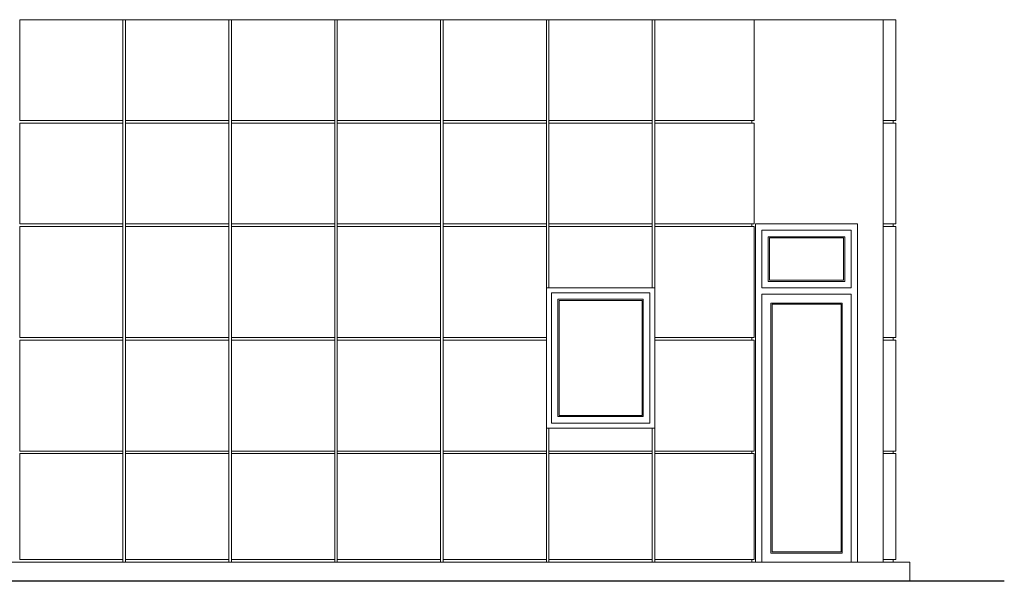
# Model space of a CAD drawing. Header units: millimetres. Extents: x -40905 to 78147, y -92581 to -42687.
# Tile 38 of 38: x 70426 to 78147, y -67632 to -63232. Entities that reach past the tile are written whole.
import ezdxf

# ---------------------------------------------------------------- set-up
doc = ezdxf.new("R2010")
doc.units = ezdxf.units.MM

msp = doc.modelspace()

# ---------------------------------------------------------------- linework, layer by layer
at = {"color": 0, "linetype": 'Continuous', "lineweight": 0, "extrusion": (0, 1, 0)}
for p, q in [((71236.2, -63232.4), (70426.2, -63232.4)), ((70426.2, -63232.4), (70426.2, -64022.4)), ((71236.2, -63232.4), (71256.2, -63232.4)), ((71236.2, -64022.4), (71236.2, -63232.4)), ((72066.2, -63232.4), (71256.2, -63232.4)), ((71256.2, -63232.4), (71256.2, -64022.4)), ((72066.2, -63232.4), (72086.2, -63232.4)), ((72066.2, -64022.4), (72066.2, -63232.4)), ((72896.2, -63232.4), (72086.2, -63232.4)), ((72086.2, -63232.4), (72086.2, -64022.4)), ((72896.2, -63232.4), (72916.2, -63232.4)), ((72896.2, -64022.4), (72896.2, -63232.4)), ((73726.2, -63232.4), (72916.2, -63232.4)), ((72916.2, -63232.4), (72916.2, -64022.4)), ((73726.2, -63232.4), (73746.2, -63232.4)), ((73726.2, -64022.4), (73726.2, -63232.4)), ((74556.2, -63232.4), (73746.2, -63232.4)), ((73746.2, -63232.4), (73746.2, -64022.4)), ((74556.2, -63232.4), (74576.2, -63232.4)), ((74556.2, -64022.4), (74556.2, -63232.4)), ((75386.2, -63232.4), (74576.2, -63232.4)), ((74576.2, -63232.4), (74576.2, -64022.4)), ((75386.2, -63232.4), (75406.2, -63232.4)), ((75386.2, -64022.4), (75386.2, -63232.4)), ((76186.2, -63232.4), (75406.2, -63232.4)), ((75406.2, -63232.4), (75406.2, -64022.4)), ((76186.2, -63232.4), (77196.2, -63232.4)), ((76186.2, -64022.4), (76186.2, -63232.4)), ((77196.2, -63232.4), (77296.2, -63232.4)), ((77196.2, -67482.4), (77196.2, -63232.4)), ((77296.2, -63232.4), (77296.2, -64022.4)), ((70426.2, -64022.4), (71236.2, -64022.4)), ((70426.2, -64042.4), (70426.2, -64832.4)), ((71236.2, -64042.4), (70426.2, -64042.4)), ((71236.2, -64042.4), (71236.2, -64022.4)), ((71236.2, -64832.4), (71236.2, -64042.4)), ((71256.2, -64022.4), (71256.2, -64042.4)), ((71256.2, -64022.4), (72066.2, -64022.4)), ((71256.2, -64042.4), (71256.2, -64832.4)), ((72066.2, -64042.4), (71256.2, -64042.4)), ((72066.2, -64042.4), (72066.2, -64022.4)), ((72066.2, -64832.4), (72066.2, -64042.4)), ((72086.2, -64022.4), (72086.2, -64042.4)), ((72086.2, -64022.4), (72896.2, -64022.4)), ((72086.2, -64042.4), (72086.2, -64832.4)), ((72896.2, -64042.4), (72086.2, -64042.4)), ((72896.2, -64042.4), (72896.2, -64022.4)), ((72896.2, -64832.4), (72896.2, -64042.4)), ((72916.2, -64022.4), (72916.2, -64042.4)), ((72916.2, -64022.4), (73726.2, -64022.4)), ((72916.2, -64042.4), (72916.2, -64832.4)), ((73726.2, -64042.4), (72916.2, -64042.4)), ((73726.2, -64042.4), (73726.2, -64022.4)), ((73726.2, -64832.4), (73726.2, -64042.4)), ((73746.2, -64022.4), (73746.2, -64042.4)), ((73746.2, -64022.4), (74556.2, -64022.4)), ((73746.2, -64042.4), (73746.2, -64832.4)), ((74556.2, -64042.4), (73746.2, -64042.4)), ((74556.2, -64042.4), (74556.2, -64022.4)), ((74556.2, -64832.4), (74556.2, -64042.4)), ((74576.2, -64022.4), (74576.2, -64042.4)), ((74576.2, -64022.4), (75386.2, -64022.4)), ((74576.2, -64042.4), (74576.2, -64832.4)), ((75386.2, -64042.4), (74576.2, -64042.4)), ((75386.2, -64042.4), (75386.2, -64022.4)), ((75386.2, -64832.4), (75386.2, -64042.4)), ((75406.2, -64022.4), (75406.2, -64042.4)), ((75406.2, -64022.4), (76186.2, -64022.4)), ((75406.2, -64042.4), (75406.2, -64832.4)), ((76186.2, -64042.4), (75406.2, -64042.4)), ((76166.2, -64042.4), (76166.2, -64022.4)), ((76186.2, -64832.4), (76186.2, -64042.4)), ((77196.2, -64022.4), (77296.2, -64022.4)), ((77296.2, -64042.4), (77196.2, -64042.4)), ((77276.2, -64042.4), (77276.2, -64022.4)), ((77296.2, -64042.4), (77296.2, -64832.4)), ((70426.2, -64832.4), (71236.2, -64832.4)), ((71236.2, -64852.4), (71236.2, -64832.4)), ((71256.2, -64832.4), (71256.2, -64852.4)), ((71256.2, -64832.4), (72066.2, -64832.4)), ((72066.2, -64852.4), (72066.2, -64832.4)), ((72086.2, -64832.4), (72086.2, -64852.4)), ((72086.2, -64832.4), (72896.2, -64832.4)), ((72896.2, -64852.4), (72896.2, -64832.4)), ((72916.2, -64832.4), (72916.2, -64852.4)), ((72916.2, -64832.4), (73726.2, -64832.4)), ((73726.2, -64852.4), (73726.2, -64832.4)), ((73746.2, -64832.4), (73746.2, -64852.4)), ((73746.2, -64832.4), (74556.2, -64832.4)), ((74556.2, -64852.4), (74556.2, -64832.4)), ((74576.2, -64832.4), (74576.2, -64852.4)), ((74576.2, -64832.4), (75386.2, -64832.4)), ((75386.2, -64852.4), (75386.2, -64832.4)), ((75406.2, -64832.4), (75406.2, -64852.4)), ((75406.2, -64832.4), (76186.2, -64832.4)), ((76166.2, -64852.4), (76166.2, -64832.4)), ((76196.2, -67482.4), (76196.2, -64832.4)), ((76196.2, -64832.4), (76996.2, -64832.4)), ((76996.2, -64832.4), (76996.2, -67482.4)), ((77196.2, -64832.4), (77296.2, -64832.4)), ((77276.2, -64852.4), (77276.2, -64832.4)), ((70426.2, -64852.4), (70426.2, -65722.4)), ((71236.2, -64852.4), (70426.2, -64852.4)), ((71236.2, -65722.4), (71236.2, -64852.4)), ((71256.2, -64852.4), (71256.2, -65722.4)), ((72066.2, -64852.4), (71256.2, -64852.4)), ((72066.2, -65722.4), (72066.2, -64852.4)), ((72086.2, -64852.4), (72086.2, -65722.4)), ((72896.2, -64852.4), (72086.2, -64852.4)), ((72896.2, -65722.4), (72896.2, -64852.4)), ((72916.2, -64852.4), (72916.2, -65722.4)), ((73726.2, -64852.4), (72916.2, -64852.4)), ((73726.2, -65722.4), (73726.2, -64852.4)), ((73746.2, -64852.4), (73746.2, -65722.4)), ((74556.2, -64852.4), (73746.2, -64852.4)), ((74556.2, -65332.4), (74556.2, -64852.4)), ((74576.2, -64852.4), (74576.2, -65332.4)), ((75386.2, -64852.4), (74576.2, -64852.4)), ((75386.2, -65332.4), (75386.2, -64852.4)), ((75406.2, -64852.4), (75406.2, -65332.4)), ((76186.2, -64852.4), (75406.2, -64852.4)), ((76186.2, -65722.4), (76186.2, -64852.4)), ((76246.2, -64882.4), (76946.2, -64882.4)), ((76246.2, -65332.4), (76246.2, -64882.4)), ((76946.2, -64882.4), (76946.2, -65332.4)), ((77296.2, -64852.4), (77196.2, -64852.4)), ((77296.2, -64852.4), (77296.2, -65722.4)), ((76296.2, -64932.4), (76896.2, -64932.4)), ((76296.2, -65282.4), (76296.2, -64932.4)), ((76886.2, -64942.4), (76306.2, -64942.4)), ((76306.2, -64942.4), (76306.2, -65272.4)), ((76886.2, -65272.4), (76886.2, -64942.4)), ((76896.2, -64932.4), (76896.2, -65282.4)), ((76896.2, -65282.4), (76296.2, -65282.4)), ((76306.2, -65272.4), (76886.2, -65272.4)), ((74556.2, -65332.4), (74556.2, -65332.4)), ((74556.2, -65722.4), (74556.2, -65332.4)), ((74556.2, -65332.4), (74556.2, -66432.4)), ((74556.2, -65332.4), (74576.2, -65332.4)), ((74576.2, -65332.4), (75386.2, -65332.4)), ((74596.2, -66392.4), (74596.2, -65372.4)), ((74596.2, -65372.4), (75366.2, -65372.4)), ((75366.2, -66392.4), (75366.2, -65372.4)), ((75386.2, -65332.4), (75406.2, -65332.4)), ((75406.2, -65332.4), (75406.2, -65332.4)), ((75406.2, -65332.4), (75406.2, -65722.4)), ((76946.2, -65332.4), (76246.2, -65332.4)), ((76246.2, -67482.4), (76246.2, -65382.4)), ((76246.2, -65382.4), (76946.2, -65382.4)), ((76946.2, -65382.4), (76946.2, -67482.4)), ((74646.2, -65422.4), (74646.2, -66342.4)), ((75316.2, -65422.4), (74646.2, -65422.4)), ((74656.2, -65432.4), (74656.2, -66332.4)), ((75306.2, -65432.4), (74656.2, -65432.4)), ((75306.2, -65432.4), (75306.2, -66332.4)), ((75316.2, -65422.4), (75316.2, -66342.4)), ((76316.2, -67412.4), (76316.2, -65452.4)), ((76316.2, -65452.4), (76876.2, -65452.4)), ((76326.2, -65462.4), (76326.2, -67402.4)), ((76866.2, -65462.4), (76326.2, -65462.4)), ((76866.2, -67402.4), (76866.2, -65462.4)), ((76876.2, -65452.4), (76876.2, -67412.4)), ((70426.2, -65722.4), (71236.2, -65722.4)), ((70426.2, -65742.4), (70426.2, -66612.4)), ((71236.2, -65742.4), (70426.2, -65742.4)), ((71236.2, -65742.4), (71236.2, -65722.4)), ((71236.2, -66612.4), (71236.2, -65742.4)), ((71256.2, -65722.4), (71256.2, -65742.4)), ((71256.2, -65722.4), (72066.2, -65722.4)), ((71256.2, -65742.4), (71256.2, -66612.4)), ((72066.2, -65742.4), (71256.2, -65742.4)), ((72066.2, -65742.4), (72066.2, -65722.4)), ((72066.2, -66612.4), (72066.2, -65742.4)), ((72086.2, -65722.4), (72086.2, -65742.4)), ((72086.2, -65722.4), (72896.2, -65722.4)), ((72086.2, -65742.4), (72086.2, -66612.4)), ((72896.2, -65742.4), (72086.2, -65742.4)), ((72896.2, -65742.4), (72896.2, -65722.4)), ((72896.2, -66612.4), (72896.2, -65742.4)), ((72916.2, -65722.4), (72916.2, -65742.4)), ((72916.2, -65722.4), (73726.2, -65722.4)), ((72916.2, -65742.4), (72916.2, -66612.4)), ((73726.2, -65742.4), (72916.2, -65742.4)), ((73726.2, -65742.4), (73726.2, -65722.4)), ((73726.2, -66612.4), (73726.2, -65742.4)), ((73746.2, -65722.4), (73746.2, -65742.4)), ((73746.2, -65722.4), (74556.2, -65722.4)), ((73746.2, -65742.4), (73746.2, -66612.4)), ((74556.2, -65742.4), (73746.2, -65742.4)), ((74556.2, -65722.4), (74556.2, -65742.4)), ((74556.2, -66432.4), (74556.2, -65742.4)), ((75406.2, -65722.4), (76186.2, -65722.4)), ((75406.2, -65742.4), (75406.2, -65722.4)), ((75406.2, -65722.4), (75406.2, -65742.4)), ((76186.2, -65742.4), (75406.2, -65742.4)), ((75406.2, -65742.4), (75406.2, -66432.4)), ((76166.2, -65742.4), (76166.2, -65722.4)), ((76186.2, -66612.4), (76186.2, -65742.4)), ((77196.2, -65722.4), (77296.2, -65722.4)), ((77296.2, -65742.4), (77196.2, -65742.4)), ((77276.2, -65742.4), (77276.2, -65722.4)), ((77296.2, -65742.4), (77296.2, -66612.4)), ((74596.2, -66392.4), (75366.2, -66392.4)), ((75316.2, -66342.4), (74646.2, -66342.4)), ((74656.2, -66332.4), (75306.2, -66332.4)), ((74556.2, -66612.4), (74556.2, -66432.4)), ((74556.2, -66432.4), (74556.2, -66432.4)), ((74556.2, -66432.4), (74576.2, -66432.4)), ((74576.2, -66432.4), (74576.2, -66612.4)), ((75386.2, -66432.4), (74576.2, -66432.4)), ((75386.2, -66612.4), (75386.2, -66432.4)), ((75386.2, -66432.4), (75406.2, -66432.4)), ((75406.2, -66432.4), (75406.2, -66612.4)), ((75406.2, -66432.4), (75406.2, -66432.4)), ((70426.2, -66612.4), (71236.2, -66612.4)), ((71236.2, -66632.4), (71236.2, -66612.4)), ((71256.2, -66612.4), (71256.2, -66632.4)), ((71256.2, -66612.4), (72066.2, -66612.4)), ((72066.2, -66632.4), (72066.2, -66612.4)), ((72086.2, -66612.4), (72086.2, -66632.4)), ((72086.2, -66612.4), (72896.2, -66612.4)), ((72896.2, -66632.4), (72896.2, -66612.4)), ((72916.2, -66612.4), (72916.2, -66632.4)), ((72916.2, -66612.4), (73726.2, -66612.4)), ((73726.2, -66632.4), (73726.2, -66612.4)), ((73746.2, -66612.4), (73746.2, -66632.4)), ((73746.2, -66612.4), (74556.2, -66612.4)), ((74556.2, -66632.4), (74556.2, -66612.4)), ((74576.2, -66612.4), (74576.2, -66632.4)), ((74576.2, -66612.4), (75386.2, -66612.4)), ((75386.2, -66632.4), (75386.2, -66612.4)), ((75406.2, -66612.4), (75406.2, -66632.4)), ((75406.2, -66612.4), (76186.2, -66612.4)), ((76166.2, -66612.4), (76166.2, -66632.4)), ((77196.2, -66612.4), (77296.2, -66612.4)), ((77276.2, -66612.4), (77276.2, -66632.4)), ((70426.2, -66632.4), (70426.2, -67462.4)), ((71236.2, -66632.4), (70426.2, -66632.4)), ((71236.2, -67462.4), (71236.2, -66632.4)), ((71256.2, -66632.4), (71256.2, -67462.4)), ((72066.2, -66632.4), (71256.2, -66632.4)), ((72066.2, -67462.4), (72066.2, -66632.4)), ((72086.2, -66632.4), (72086.2, -67462.4)), ((72896.2, -66632.4), (72086.2, -66632.4)), ((72896.2, -67462.4), (72896.2, -66632.4)), ((72916.2, -66632.4), (72916.2, -67462.4)), ((73726.2, -66632.4), (72916.2, -66632.4)), ((73726.2, -67462.4), (73726.2, -66632.4)), ((73746.2, -66632.4), (73746.2, -67462.4)), ((74556.2, -66632.4), (73746.2, -66632.4)), ((74556.2, -67462.4), (74556.2, -66632.4)), ((74576.2, -66632.4), (74576.2, -67462.4)), ((75386.2, -66632.4), (74576.2, -66632.4)), ((75386.2, -67462.4), (75386.2, -66632.4)), ((75406.2, -66632.4), (75406.2, -67462.4)), ((76186.2, -66632.4), (75406.2, -66632.4)), ((76186.2, -67462.4), (76186.2, -66632.4)), ((77296.2, -66632.4), (77196.2, -66632.4)), ((77296.2, -66632.4), (77296.2, -67462.4)), ((70426.2, -67462.4), (71236.2, -67462.4)), ((71236.2, -67482.4), (71236.2, -67462.4)), ((71256.2, -67462.4), (71256.2, -67482.4)), ((71256.2, -67462.4), (72066.2, -67462.4)), ((72066.2, -67482.4), (72066.2, -67462.4)), ((72086.2, -67462.4), (72086.2, -67482.4)), ((72086.2, -67462.4), (72896.2, -67462.4)), ((72896.2, -67482.4), (72896.2, -67462.4)), ((72916.2, -67462.4), (72916.2, -67482.4)), ((72916.2, -67462.4), (73726.2, -67462.4)), ((73726.2, -67482.4), (73726.2, -67462.4)), ((73746.2, -67462.4), (73746.2, -67482.4)), ((73746.2, -67462.4), (74556.2, -67462.4)), ((74556.2, -67482.4), (74556.2, -67462.4)), ((74576.2, -67462.4), (74576.2, -67482.4)), ((74576.2, -67462.4), (75386.2, -67462.4)), ((75386.2, -67482.4), (75386.2, -67462.4)), ((75406.2, -67462.4), (75406.2, -67482.4)), ((75406.2, -67462.4), (76186.2, -67462.4)), ((76166.2, -67462.4), (76166.2, -67482.4)), ((76876.2, -67412.4), (76316.2, -67412.4)), ((76326.2, -67402.4), (76866.2, -67402.4)), ((77196.2, -67462.4), (77296.2, -67462.4)), ((77276.2, -67462.4), (77276.2, -67482.4)), ((68201.2, -67482.4), (77106.2, -67482.4)), ((77406.2, -67482.4), (77106.2, -67482.4)), ((77406.2, -67632.4), (77406.2, -67482.4))]:
    msp.add_line(p, q, dxfattribs=at)
at = {"color": 0, "linetype": 'Continuous', "lineweight": 30, "extrusion": (0, 1, 0)}
msp.add_line((78146.6, -67632.4), (56671.2, -67632.4), dxfattribs=at)

doc.saveas('drawing.dxf')
